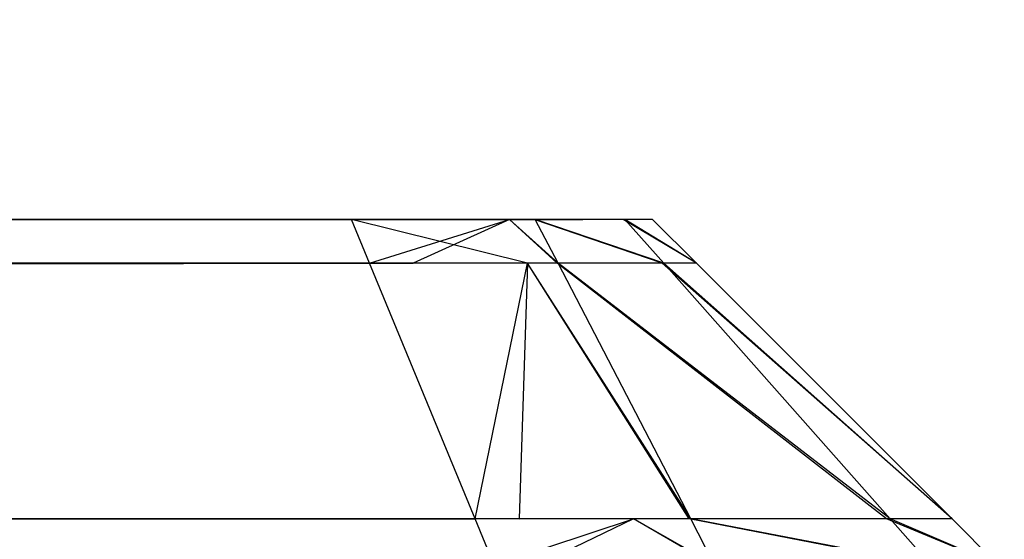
# Model space of a CAD drawing. Extents: x 0 to 1.6, y -0.5 to 0.
# Tile 118 of 182: x 1.18324 to 1.18609, y -0.48272 to -0.48121. Entities that reach past the tile are written whole.
import ezdxf

# ---------------------------------------------------------------- set-up
doc = ezdxf.new("R2010")
doc.units = 0
for name, color, linetype in [('L19_FRONT_FINION_1', 7, 'CONTINUOUS'), ('L20_FRONT_FINION_2___REPLACEMTF', 7, 'CONTINUOUS'), ('L34_KORPUS3_2', 7, 'CONTINUOUS'), ('L45_ABDECKPL_0___REPLACEMTFOREM', 7, 'CONTINUOUS'), ('L54_FRONT_FINION_1', 7, 'CONTINUOUS'), ('L55_FRONT_FINION_2___REPLACEMTF', 7, 'CONTINUOUS')]:
    doc.layers.add(name, color=color, linetype=linetype)

msp = doc.modelspace()

# ---------------------------------------------------------------- linework, layer by layer
at = {"layer": 'L19_FRONT_FINION_1', "color": 8}
for points, invisible_edges in [([(1.184381, -0.481919, 0.586376), (0.716606, -0.481792, 0.586249), (0.716606, -0.481919, 0.586376), (1.184381, -0.481919, 0.586376)], 13), ([(0.716606, -0.481792, 0.586249), (1.184381, -0.481919, 0.586376), (1.184328, -0.481792, 0.586249), (0.716606, -0.481792, 0.586249)], 14), ([(1.184202, -0.481792, 0.348322), (0.716606, -0.481919, 0.348195), (0.716606, -0.481792, 0.348322), (1.184202, -0.481792, 0.348322)], 13), ([(0.716606, -0.481919, 0.348195), (1.184202, -0.481792, 0.348322), (1.184254, -0.481919, 0.348195), (0.716606, -0.481919, 0.348195)], 14), ([(1.184659, -0.481792, 0.348322), (1.184254, -0.481919, 0.348195), (1.184202, -0.481792, 0.348322), (1.184659, -0.481792, 0.348322)], 13), ([(1.184254, -0.481919, 0.348195), (1.184659, -0.481792, 0.348322), (1.184712, -0.481919, 0.348195), (1.184254, -0.481919, 0.348195)], 14), ([(1.184381, -0.481919, 0.586376), (1.184659, -0.481792, 0.586249), (1.184328, -0.481792, 0.586249), (1.184381, -0.481919, 0.586376)], 13), ([(1.184659, -0.481792, 0.586249), (1.184381, -0.481919, 0.586376), (1.184712, -0.481919, 0.586376), (1.184659, -0.481792, 0.586249)], 14), ([(1.184659, -0.481792, 0.586249), (1.1848, -0.481919, 0.586288), (1.184734, -0.481792, 0.586174), (1.184659, -0.481792, 0.586249)], 13), ([(1.1848, -0.481919, 0.586288), (1.184659, -0.481792, 0.586249), (1.184712, -0.481919, 0.586376), (1.1848, -0.481919, 0.586288)], 14), ([(1.184659, -0.481792, 0.348322), (1.184797, -0.481919, 0.34828), (1.184712, -0.481919, 0.348195), (1.184659, -0.481792, 0.348322)], 13), ([(1.184797, -0.481919, 0.34828), (1.184659, -0.481792, 0.348322), (1.184731, -0.481792, 0.348394), (1.184797, -0.481919, 0.34828)], 14), ([(1.184731, -0.481792, 0.348394), (1.185101, -0.481919, 0.348583), (1.184797, -0.481919, 0.34828), (1.184731, -0.481792, 0.348394)], 13), ([(1.185101, -0.481919, 0.348583), (1.184731, -0.481792, 0.348394), (1.184988, -0.481792, 0.348651), (1.185101, -0.481919, 0.348583)], 14), ([(1.184734, -0.481792, 0.586174), (1.185106, -0.481919, 0.585983), (1.184993, -0.481792, 0.585915), (1.184734, -0.481792, 0.586174)], 13), ([(1.185106, -0.481919, 0.585983), (1.184734, -0.481792, 0.586174), (1.1848, -0.481919, 0.586288), (1.185106, -0.481919, 0.585983)], 14), ([(1.184988, -0.481792, 0.348651), (1.185201, -0.481919, 0.348683), (1.185101, -0.481919, 0.348583), (1.184988, -0.481792, 0.348651)], 13), ([(1.185201, -0.481919, 0.348683), (1.184988, -0.481792, 0.348651), (1.185073, -0.481792, 0.348736), (1.185201, -0.481919, 0.348683)], 14), ([(1.184993, -0.481792, 0.585915), (1.185201, -0.481919, 0.585887), (1.185073, -0.481792, 0.585835), (1.184993, -0.481792, 0.585915)], 13), ([(1.185201, -0.481919, 0.585887), (1.184993, -0.481792, 0.585915), (1.185106, -0.481919, 0.585983), (1.185201, -0.481919, 0.585887)], 14), ([(1.185073, -0.481792, 0.349246), (1.185201, -0.481919, 0.58542), (1.185201, -0.481919, 0.349193), (1.185073, -0.481792, 0.349246)], 13), ([(1.185201, -0.481919, 0.58542), (1.185073, -0.481792, 0.349246), (1.185073, -0.481792, 0.585367), (1.185201, -0.481919, 0.58542)], 14), ([(1.185073, -0.481792, 0.348736), (1.185201, -0.481919, 0.349193), (1.185201, -0.481919, 0.348683), (1.185073, -0.481792, 0.348736)], 13), ([(1.185201, -0.481919, 0.349193), (1.185073, -0.481792, 0.348736), (1.185073, -0.481792, 0.349246), (1.185201, -0.481919, 0.349193)], 14), ([(1.185073, -0.481792, 0.585835), (1.185201, -0.481919, 0.58542), (1.185073, -0.481792, 0.585367), (1.185073, -0.481792, 0.585835)], 13), ([(1.185201, -0.481919, 0.58542), (1.185073, -0.481792, 0.585835), (1.185201, -0.481919, 0.585887), (1.185201, -0.481919, 0.58542)], 14), ([(1.184687, -0.482659, 0.587115), (0.716606, -0.481919, 0.586376), (0.716606, -0.482659, 0.587115), (1.184687, -0.482659, 0.587115)], 13), ([(0.716606, -0.481919, 0.586376), (1.184687, -0.482659, 0.587115), (1.184381, -0.481919, 0.586376), (0.716606, -0.481919, 0.586376)], 14), ([(1.184254, -0.481919, 0.348195), (0.716606, -0.482659, 0.347455), (0.716606, -0.481919, 0.348195), (1.184254, -0.481919, 0.348195)], 13), ([(0.716606, -0.482659, 0.347455), (1.184254, -0.481919, 0.348195), (1.18456, -0.482659, 0.347455), (0.716606, -0.482659, 0.347455)], 14), ([(1.184712, -0.481919, 0.348195), (1.18456, -0.482659, 0.347455), (1.184254, -0.481919, 0.348195), (1.184712, -0.481919, 0.348195)], 13), ([(1.184687, -0.482659, 0.587115), (1.184712, -0.481919, 0.586376), (1.184381, -0.481919, 0.586376), (1.184687, -0.482659, 0.587115)], 13), ([(1.18456, -0.482659, 0.347455), (1.184712, -0.481919, 0.348195), (1.185018, -0.482659, 0.347455), (1.18456, -0.482659, 0.347455)], 14), ([(1.184712, -0.481919, 0.586376), (1.184687, -0.482659, 0.587115), (1.185018, -0.482659, 0.587115), (1.184712, -0.481919, 0.586376)], 14), ([(1.184712, -0.481919, 0.586376), (1.185184, -0.482659, 0.586949), (1.1848, -0.481919, 0.586288), (1.184712, -0.481919, 0.586376)], 13), ([(1.185184, -0.482659, 0.586949), (1.184712, -0.481919, 0.586376), (1.185018, -0.482659, 0.587115), (1.185184, -0.482659, 0.586949)], 14), ([(1.184712, -0.481919, 0.348195), (1.185179, -0.482659, 0.347616), (1.185018, -0.482659, 0.347455), (1.184712, -0.481919, 0.348195)], 13), ([(1.185179, -0.482659, 0.347616), (1.184712, -0.481919, 0.348195), (1.184797, -0.481919, 0.34828), (1.185179, -0.482659, 0.347616)], 14), ([(1.184797, -0.481919, 0.34828), (1.185751, -0.482659, 0.348188), (1.185179, -0.482659, 0.347616), (1.184797, -0.481919, 0.34828)], 13), ([(1.185751, -0.482659, 0.348188), (1.184797, -0.481919, 0.34828), (1.185101, -0.481919, 0.348583), (1.185751, -0.482659, 0.348188)], 14), ([(1.1848, -0.481919, 0.586288), (1.185761, -0.482659, 0.586373), (1.185106, -0.481919, 0.585983), (1.1848, -0.481919, 0.586288)], 13), ([(1.185761, -0.482659, 0.586373), (1.1848, -0.481919, 0.586288), (1.185184, -0.482659, 0.586949), (1.185761, -0.482659, 0.586373)], 14), ([(1.185101, -0.481919, 0.348583), (1.185941, -0.482659, 0.348377), (1.185751, -0.482659, 0.348188), (1.185101, -0.481919, 0.348583)], 13), ([(1.185941, -0.482659, 0.348377), (1.185101, -0.481919, 0.348583), (1.185201, -0.481919, 0.348683), (1.185941, -0.482659, 0.348377)], 14), ([(1.185106, -0.481919, 0.585983), (1.185941, -0.482659, 0.586194), (1.185201, -0.481919, 0.585887), (1.185106, -0.481919, 0.585983)], 13), ([(1.185941, -0.482659, 0.586194), (1.185106, -0.481919, 0.585983), (1.185761, -0.482659, 0.586373), (1.185941, -0.482659, 0.586194)], 14), ([(1.185941, -0.482659, 0.348888), (1.185201, -0.481919, 0.58542), (1.185941, -0.482659, 0.585725), (1.185941, -0.482659, 0.348888)], 13), ([(1.185201, -0.481919, 0.58542), (1.185941, -0.482659, 0.348888), (1.185201, -0.481919, 0.349193), (1.185201, -0.481919, 0.58542)], 14), ([(1.185941, -0.482659, 0.348377), (1.185201, -0.481919, 0.349193), (1.185941, -0.482659, 0.348888), (1.185941, -0.482659, 0.348377)], 13), ([(1.185201, -0.481919, 0.349193), (1.185941, -0.482659, 0.348377), (1.185201, -0.481919, 0.348683), (1.185201, -0.481919, 0.349193)], 14), ([(1.185941, -0.482659, 0.585725), (1.185201, -0.481919, 0.585887), (1.185941, -0.482659, 0.586194), (1.185941, -0.482659, 0.585725)], 13), ([(1.185201, -0.481919, 0.585887), (1.185941, -0.482659, 0.585725), (1.185201, -0.481919, 0.58542), (1.185201, -0.481919, 0.585887)], 14), ([(1.18456, -0.482659, 0.347455), (0.716606, -0.482792, 0.347323), (0.716606, -0.482659, 0.347455), (1.18456, -0.482659, 0.347455)], 13), ([(0.716606, -0.482792, 0.347323), (1.18456, -0.482659, 0.347455), (1.184615, -0.482792, 0.347323), (0.716606, -0.482792, 0.347323)], 14), ([(1.184742, -0.482792, 0.587248), (0.716606, -0.482659, 0.587115), (0.716606, -0.482792, 0.587248), (1.184742, -0.482792, 0.587248)], 13), ([(0.716606, -0.482659, 0.587115), (1.184742, -0.482792, 0.587248), (1.184687, -0.482659, 0.587115), (0.716606, -0.482659, 0.587115)], 14), ([(1.185018, -0.482659, 0.347455), (1.184615, -0.482792, 0.347323), (1.18456, -0.482659, 0.347455), (1.185018, -0.482659, 0.347455)], 13), ([(1.184615, -0.482792, 0.347323), (1.185018, -0.482659, 0.347455), (1.185073, -0.482792, 0.347323), (1.184615, -0.482792, 0.347323)], 14), ([(1.184742, -0.482792, 0.587248), (1.185018, -0.482659, 0.587115), (1.184687, -0.482659, 0.587115), (1.184742, -0.482792, 0.587248)], 13), ([(1.185018, -0.482659, 0.587115), (1.184742, -0.482792, 0.587248), (1.185073, -0.482792, 0.587248), (1.185018, -0.482659, 0.587115)], 14), ([(1.185018, -0.482659, 0.347455), (1.185248, -0.482792, 0.347497), (1.185073, -0.482792, 0.347323), (1.185018, -0.482659, 0.347455)], 13), ([(1.185248, -0.482792, 0.347497), (1.185018, -0.482659, 0.347455), (1.185179, -0.482659, 0.347616), (1.185248, -0.482792, 0.347497)], 14), ([(1.185018, -0.482659, 0.587115), (1.185253, -0.482792, 0.587068), (1.185184, -0.482659, 0.586949), (1.185018, -0.482659, 0.587115)], 13), ([(1.185253, -0.482792, 0.587068), (1.185018, -0.482659, 0.587115), (1.185073, -0.482792, 0.587248), (1.185253, -0.482792, 0.587068)], 14), ([(1.185179, -0.482659, 0.347616), (1.185868, -0.482792, 0.348117), (1.185248, -0.482792, 0.347497), (1.185179, -0.482659, 0.347616)], 13), ([(1.185868, -0.482792, 0.348117), (1.185179, -0.482659, 0.347616), (1.185751, -0.482659, 0.348188), (1.185868, -0.482792, 0.348117)], 14), ([(1.185184, -0.482659, 0.586949), (1.185879, -0.482792, 0.586443), (1.185761, -0.482659, 0.586373), (1.185184, -0.482659, 0.586949)], 13), ([(1.185879, -0.482792, 0.586443), (1.185184, -0.482659, 0.586949), (1.185253, -0.482792, 0.587068), (1.185879, -0.482792, 0.586443)], 14), ([(1.185751, -0.482659, 0.348188), (1.186073, -0.482792, 0.348322), (1.185868, -0.482792, 0.348117), (1.185751, -0.482659, 0.348188)], 13), ([(1.186073, -0.482792, 0.348322), (1.185751, -0.482659, 0.348188), (1.185941, -0.482659, 0.348377), (1.186073, -0.482792, 0.348322)], 14), ([(1.185761, -0.482659, 0.586373), (1.186073, -0.482792, 0.586249), (1.185941, -0.482659, 0.586194), (1.185761, -0.482659, 0.586373)], 13), ([(1.186073, -0.482792, 0.586249), (1.185761, -0.482659, 0.586373), (1.185879, -0.482792, 0.586443), (1.186073, -0.482792, 0.586249)], 14), ([(1.185941, -0.482659, 0.586194), (1.186073, -0.482792, 0.58578), (1.185941, -0.482659, 0.585725), (1.185941, -0.482659, 0.586194)], 13), ([(1.186073, -0.482792, 0.58578), (1.185941, -0.482659, 0.586194), (1.186073, -0.482792, 0.586249), (1.186073, -0.482792, 0.58578)], 14), ([(1.185941, -0.482659, 0.348377), (1.186073, -0.482792, 0.348833), (1.186073, -0.482792, 0.348322), (1.185941, -0.482659, 0.348377)], 13), ([(1.186073, -0.482792, 0.348833), (1.185941, -0.482659, 0.348377), (1.185941, -0.482659, 0.348888), (1.186073, -0.482792, 0.348833)], 14), ([(1.185941, -0.482659, 0.348888), (1.186073, -0.482792, 0.58578), (1.186073, -0.482792, 0.348833), (1.185941, -0.482659, 0.348888)], 13), ([(1.186073, -0.482792, 0.58578), (1.185941, -0.482659, 0.348888), (1.185941, -0.482659, 0.585725), (1.186073, -0.482792, 0.58578)], 14)]:
    msp.add_3dface(points, dxfattribs=dict(at, invisible_edges=invisible_edges))
at = {"layer": 'L20_FRONT_FINION_2___REPLACEMTF', "color": 250}
for points, invisible_edges in [([(0.716606, -0.481792, 0.348523), (1.184422, -0.481792, 0.348523), (1.184202, -0.481792, 0.348523), (0.716606, -0.481792, 0.348523)], 13), ([(1.184422, -0.481792, 0.348523), (0.716606, -0.481792, 0.348523), (1.184589, -0.481792, 0.348537), (1.184422, -0.481792, 0.348523)], 10), ([(1.184589, -0.481792, 0.348537), (0.716606, -0.481792, 0.348523), (0.716606, -0.481792, 0.586046), (1.184589, -0.481792, 0.348537)], 13), ([(1.184589, -0.481792, 0.348537), (0.716606, -0.481792, 0.586046), (1.184846, -0.481792, 0.348793), (1.184589, -0.481792, 0.348537)], 10), ([(1.184846, -0.481792, 0.348793), (0.716606, -0.481792, 0.586046), (1.184872, -0.481792, 0.34895), (1.184846, -0.481792, 0.348793)], 13), ([(1.184872, -0.481792, 0.34895), (0.716606, -0.481792, 0.586046), (1.184872, -0.481792, 0.349246), (1.184872, -0.481792, 0.34895)], 10), ([(1.184872, -0.481792, 0.349246), (0.716606, -0.481792, 0.586046), (1.184872, -0.481792, 0.585367), (1.184872, -0.481792, 0.349246)], 13), ([(1.184872, -0.481792, 0.585367), (0.716606, -0.481792, 0.586046), (1.184872, -0.481792, 0.585635), (1.184872, -0.481792, 0.585367)], 10), ([(1.184872, -0.481792, 0.585635), (0.716606, -0.481792, 0.586046), (1.18485, -0.481792, 0.585772), (1.184872, -0.481792, 0.585635)], 13), ([(1.18485, -0.481792, 0.585772), (0.716606, -0.481792, 0.586046), (1.184591, -0.481792, 0.586031), (1.18485, -0.481792, 0.585772)], 15), ([(1.184591, -0.481792, 0.586031), (0.716606, -0.481792, 0.586046), (1.184328, -0.481792, 0.586046), (1.184591, -0.481792, 0.586031)], 15), ([(0.716606, -0.481792, 0.586046), (1.184328, -0.481792, 0.586248), (1.184328, -0.481792, 0.586046), (0.716606, -0.481792, 0.586046)], 13), ([(1.184328, -0.481792, 0.586248), (0.716606, -0.481792, 0.586046), (0.716606, -0.481792, 0.586248), (1.184328, -0.481792, 0.586248)], 14), ([(0.716606, -0.481792, 0.348322), (1.184202, -0.481792, 0.348523), (1.184202, -0.481792, 0.348322), (0.716606, -0.481792, 0.348322)], 13), ([(1.184202, -0.481792, 0.348523), (0.716606, -0.481792, 0.348322), (0.716606, -0.481792, 0.348523), (1.184202, -0.481792, 0.348523)], 14), ([(1.184202, -0.481792, 0.348523), (1.184659, -0.481792, 0.348322), (1.184202, -0.481792, 0.348322), (1.184202, -0.481792, 0.348523)], 13), ([(1.184659, -0.481792, 0.348322), (1.184202, -0.481792, 0.348523), (1.184422, -0.481792, 0.348523), (1.184659, -0.481792, 0.348322)], 14), ([(1.184503, -0.481792, 0.586046), (1.184591, -0.481792, 0.586031), (1.184328, -0.481792, 0.586046), (1.184503, -0.481792, 0.586046)], 15), ([(1.184328, -0.481792, 0.586248), (1.184503, -0.481792, 0.586046), (1.184328, -0.481792, 0.586046), (1.184328, -0.481792, 0.586248)], 13), ([(1.184503, -0.481792, 0.586046), (1.184328, -0.481792, 0.586248), (1.184659, -0.481792, 0.586248), (1.184503, -0.481792, 0.586046)], 14), ([(1.184422, -0.481792, 0.348523), (1.184731, -0.481792, 0.348394), (1.184659, -0.481792, 0.348322), (1.184422, -0.481792, 0.348523)], 13), ([(1.184731, -0.481792, 0.348394), (1.184422, -0.481792, 0.348523), (1.184589, -0.481792, 0.348537), (1.184731, -0.481792, 0.348394)], 14), ([(1.184503, -0.481792, 0.586046), (1.184734, -0.481792, 0.586173), (1.184591, -0.481792, 0.586031), (1.184503, -0.481792, 0.586046)], 13), ([(1.184734, -0.481792, 0.586173), (1.184503, -0.481792, 0.586046), (1.184659, -0.481792, 0.586248), (1.184734, -0.481792, 0.586173)], 14), ([(1.184589, -0.481792, 0.348537), (1.184988, -0.481792, 0.348651), (1.184731, -0.481792, 0.348394), (1.184589, -0.481792, 0.348537)], 13), ([(1.184988, -0.481792, 0.348651), (1.184589, -0.481792, 0.348537), (1.184846, -0.481792, 0.348793), (1.184988, -0.481792, 0.348651)], 14), ([(1.184591, -0.481792, 0.586031), (1.184993, -0.481792, 0.585914), (1.18485, -0.481792, 0.585772), (1.184591, -0.481792, 0.586031)], 13), ([(1.184993, -0.481792, 0.585914), (1.184591, -0.481792, 0.586031), (1.184734, -0.481792, 0.586173), (1.184993, -0.481792, 0.585914)], 14), ([(1.184846, -0.481792, 0.348793), (1.185073, -0.481792, 0.348736), (1.184988, -0.481792, 0.348651), (1.184846, -0.481792, 0.348793)], 13), ([(1.185073, -0.481792, 0.348736), (1.184846, -0.481792, 0.348793), (1.184872, -0.481792, 0.34895), (1.185073, -0.481792, 0.348736)], 14), ([(1.18485, -0.481792, 0.585772), (1.185073, -0.481792, 0.585834), (1.184872, -0.481792, 0.585635), (1.18485, -0.481792, 0.585772)], 13), ([(1.185073, -0.481792, 0.585834), (1.18485, -0.481792, 0.585772), (1.184993, -0.481792, 0.585914), (1.185073, -0.481792, 0.585834)], 14), ([(1.184872, -0.481792, 0.585635), (1.185073, -0.481792, 0.585367), (1.184872, -0.481792, 0.585367), (1.184872, -0.481792, 0.585635)], 13), ([(1.185073, -0.481792, 0.585367), (1.184872, -0.481792, 0.585635), (1.185073, -0.481792, 0.585834), (1.185073, -0.481792, 0.585367)], 14), ([(1.184872, -0.481792, 0.34895), (1.185073, -0.481792, 0.349246), (1.185073, -0.481792, 0.348736), (1.184872, -0.481792, 0.34895)], 13), ([(1.185073, -0.481792, 0.349246), (1.184872, -0.481792, 0.34895), (1.184872, -0.481792, 0.349246), (1.185073, -0.481792, 0.349246)], 14), ([(1.184872, -0.481792, 0.585367), (1.185073, -0.481792, 0.349246), (1.184872, -0.481792, 0.349246), (1.184872, -0.481792, 0.585367)], 13), ([(1.185073, -0.481792, 0.349246), (1.184872, -0.481792, 0.585367), (1.185073, -0.481792, 0.585367), (1.185073, -0.481792, 0.349246)], 14)]:
    msp.add_3dface(points, dxfattribs=dict(at, invisible_edges=invisible_edges))
at = {"layer": 'L34_KORPUS3_2', "color": 8}
for points, invisible_edges in [([(1.597088, -0.000595), (0.9, -0.497407), (0.9, -0.000595), (1.597088, -0.000595)], 13), ([(0.9, -0.497407), (1.597088, -0.000595), (1.597091, -0.497407), (0.9, -0.497407)], 10), ([(0.9, -0.497405, 0.00769), (1.597088, -0.000597, 0.00769), (0.9, -0.000597, 0.00769), (0.9, -0.497405, 0.00769)], 13), ([(1.597088, -0.000597, 0.00769), (0.9, -0.497405, 0.00769), (1.597091, -0.497405, 0.00769), (1.597088, -0.000597, 0.00769)], 10)]:
    msp.add_3dface(points, dxfattribs=dict(at, invisible_edges=invisible_edges))
at = {"layer": 'L45_ABDECKPL_0___REPLACEMTFOREM', "color": 39}
for points, invisible_edges in [([(1.128221, -0.501185, 0.602705), (1.598384, -0.002372, 0.602705), (1.124135, -0.002372, 0.602705), (1.128221, -0.501185, 0.602705)], 13), ([(1.598384, -0.002369, 0.590716), (1.128221, -0.501188, 0.590716), (1.128221, -0.002369, 0.590716), (1.598384, -0.002369, 0.590716)], 13), ([(1.128221, -0.501188, 0.590716), (1.598384, -0.002369, 0.590716), (1.598335, -0.501188, 0.590716), (1.128221, -0.501188, 0.590716)], 10), ([(1.598384, -0.002372, 0.602705), (1.128221, -0.501185, 0.602705), (1.598335, -0.501185, 0.602705), (1.598384, -0.002372, 0.602705)], 10)]:
    msp.add_3dface(points, dxfattribs=dict(at, invisible_edges=invisible_edges))
at = {"layer": 'L54_FRONT_FINION_1', "color": 8}
for points, invisible_edges in [([(0.5, -0.481792, 0.01123), (1.184254, -0.481919, 0.011102), (0.5, -0.481919, 0.011102), (0.5, -0.481792, 0.01123)], 13), ([(1.184254, -0.481919, 0.011102), (0.5, -0.481792, 0.01123), (1.184202, -0.481792, 0.01123), (1.184254, -0.481919, 0.011102)], 14), ([(1.184381, -0.481919, 0.343424), (0.5, -0.481792, 0.343297), (0.5, -0.481919, 0.343424), (1.184381, -0.481919, 0.343424)], 13), ([(0.5, -0.481792, 0.343297), (1.184381, -0.481919, 0.343424), (1.184328, -0.481792, 0.343297), (0.5, -0.481792, 0.343297)], 14), ([(1.184202, -0.481792, 0.01123), (1.184712, -0.481919, 0.011102), (1.184254, -0.481919, 0.011102), (1.184202, -0.481792, 0.01123)], 13), ([(1.184712, -0.481919, 0.011102), (1.184202, -0.481792, 0.01123), (1.184659, -0.481792, 0.01123), (1.184712, -0.481919, 0.011102)], 14), ([(1.184381, -0.481919, 0.343424), (1.184659, -0.481792, 0.343297), (1.184328, -0.481792, 0.343297), (1.184381, -0.481919, 0.343424)], 13), ([(1.184659, -0.481792, 0.343297), (1.184381, -0.481919, 0.343424), (1.184712, -0.481919, 0.343424), (1.184659, -0.481792, 0.343297)], 14), ([(1.184659, -0.481792, 0.01123), (1.184797, -0.481919, 0.011187), (1.184712, -0.481919, 0.011102), (1.184659, -0.481792, 0.01123)], 13), ([(1.184797, -0.481919, 0.011187), (1.184659, -0.481792, 0.01123), (1.184731, -0.481792, 0.011302), (1.184797, -0.481919, 0.011187)], 14), ([(1.184659, -0.481792, 0.343297), (1.1848, -0.481919, 0.343336), (1.184734, -0.481792, 0.343222), (1.184659, -0.481792, 0.343297)], 13), ([(1.1848, -0.481919, 0.343336), (1.184659, -0.481792, 0.343297), (1.184712, -0.481919, 0.343424), (1.1848, -0.481919, 0.343336)], 14), ([(1.184731, -0.481792, 0.011302), (1.185101, -0.481919, 0.011491), (1.184797, -0.481919, 0.011187), (1.184731, -0.481792, 0.011302)], 13), ([(1.185101, -0.481919, 0.011491), (1.184731, -0.481792, 0.011302), (1.184988, -0.481792, 0.011559), (1.185101, -0.481919, 0.011491)], 14), ([(1.184734, -0.481792, 0.343222), (1.185106, -0.481919, 0.343031), (1.184993, -0.481792, 0.342963), (1.184734, -0.481792, 0.343222)], 13), ([(1.185106, -0.481919, 0.343031), (1.184734, -0.481792, 0.343222), (1.1848, -0.481919, 0.343336), (1.185106, -0.481919, 0.343031)], 14), ([(1.184988, -0.481792, 0.011559), (1.185201, -0.481919, 0.011591), (1.185101, -0.481919, 0.011491), (1.184988, -0.481792, 0.011559)], 13), ([(1.185201, -0.481919, 0.011591), (1.184988, -0.481792, 0.011559), (1.185073, -0.481792, 0.011644), (1.185201, -0.481919, 0.011591)], 14), ([(1.184993, -0.481792, 0.342963), (1.185201, -0.481919, 0.342935), (1.185073, -0.481792, 0.342883), (1.184993, -0.481792, 0.342963)], 13), ([(1.185201, -0.481919, 0.342935), (1.184993, -0.481792, 0.342963), (1.185106, -0.481919, 0.343031), (1.185201, -0.481919, 0.342935)], 14), ([(1.185073, -0.481792, 0.342883), (1.185201, -0.481919, 0.342468), (1.185073, -0.481792, 0.342415), (1.185073, -0.481792, 0.342883)], 13), ([(1.185201, -0.481919, 0.342468), (1.185073, -0.481792, 0.342883), (1.185201, -0.481919, 0.342935), (1.185201, -0.481919, 0.342468)], 14), ([(1.185073, -0.481792, 0.011644), (1.185201, -0.481919, 0.012102), (1.185201, -0.481919, 0.011591), (1.185073, -0.481792, 0.011644)], 13), ([(1.185201, -0.481919, 0.012102), (1.185073, -0.481792, 0.011644), (1.185073, -0.481792, 0.012154), (1.185201, -0.481919, 0.012102)], 14), ([(1.185073, -0.481792, 0.012154), (1.185201, -0.481919, 0.342468), (1.185201, -0.481919, 0.012102), (1.185073, -0.481792, 0.012154)], 13), ([(1.185201, -0.481919, 0.342468), (1.185073, -0.481792, 0.012154), (1.185073, -0.481792, 0.342415), (1.185201, -0.481919, 0.342468)], 14), ([(1.184254, -0.481919, 0.011102), (0.5, -0.482659, 0.010363), (0.5, -0.481919, 0.011102), (1.184254, -0.481919, 0.011102)], 13), ([(0.5, -0.482659, 0.010363), (1.184254, -0.481919, 0.011102), (1.18456, -0.482659, 0.010363), (0.5, -0.482659, 0.010363)], 14), ([(1.184687, -0.482659, 0.344164), (0.5, -0.481919, 0.343424), (0.5, -0.482659, 0.344164), (1.184687, -0.482659, 0.344164)], 13), ([(0.5, -0.481919, 0.343424), (1.184687, -0.482659, 0.344164), (1.184381, -0.481919, 0.343424), (0.5, -0.481919, 0.343424)], 14), ([(1.184712, -0.481919, 0.011102), (1.18456, -0.482659, 0.010363), (1.184254, -0.481919, 0.011102), (1.184712, -0.481919, 0.011102)], 13), ([(1.184687, -0.482659, 0.344164), (1.184712, -0.481919, 0.343424), (1.184381, -0.481919, 0.343424), (1.184687, -0.482659, 0.344164)], 13), ([(1.18456, -0.482659, 0.010363), (1.184712, -0.481919, 0.011102), (1.185018, -0.482659, 0.010363), (1.18456, -0.482659, 0.010363)], 14), ([(1.184712, -0.481919, 0.343424), (1.184687, -0.482659, 0.344164), (1.185018, -0.482659, 0.344164), (1.184712, -0.481919, 0.343424)], 14), ([(1.184712, -0.481919, 0.011102), (1.185179, -0.482659, 0.010523), (1.185018, -0.482659, 0.010363), (1.184712, -0.481919, 0.011102)], 13), ([(1.185179, -0.482659, 0.010523), (1.184712, -0.481919, 0.011102), (1.184797, -0.481919, 0.011187), (1.185179, -0.482659, 0.010523)], 14), ([(1.184712, -0.481919, 0.343424), (1.185184, -0.482659, 0.343998), (1.1848, -0.481919, 0.343336), (1.184712, -0.481919, 0.343424)], 13), ([(1.185184, -0.482659, 0.343998), (1.184712, -0.481919, 0.343424), (1.185018, -0.482659, 0.344164), (1.185184, -0.482659, 0.343998)], 14), ([(1.184797, -0.481919, 0.011187), (1.185751, -0.482659, 0.011096), (1.185179, -0.482659, 0.010523), (1.184797, -0.481919, 0.011187)], 13), ([(1.185751, -0.482659, 0.011096), (1.184797, -0.481919, 0.011187), (1.185101, -0.481919, 0.011491), (1.185751, -0.482659, 0.011096)], 14), ([(1.1848, -0.481919, 0.343336), (1.185761, -0.482659, 0.343421), (1.185106, -0.481919, 0.343031), (1.1848, -0.481919, 0.343336)], 13), ([(1.185761, -0.482659, 0.343421), (1.1848, -0.481919, 0.343336), (1.185184, -0.482659, 0.343998), (1.185761, -0.482659, 0.343421)], 14), ([(1.185101, -0.481919, 0.011491), (1.185941, -0.482659, 0.011285), (1.185751, -0.482659, 0.011096), (1.185101, -0.481919, 0.011491)], 13), ([(1.185941, -0.482659, 0.011285), (1.185101, -0.481919, 0.011491), (1.185201, -0.481919, 0.011591), (1.185941, -0.482659, 0.011285)], 14), ([(1.185106, -0.481919, 0.343031), (1.185941, -0.482659, 0.343242), (1.185201, -0.481919, 0.342935), (1.185106, -0.481919, 0.343031)], 13), ([(1.185941, -0.482659, 0.343242), (1.185106, -0.481919, 0.343031), (1.185761, -0.482659, 0.343421), (1.185941, -0.482659, 0.343242)], 14), ([(1.185941, -0.482659, 0.342773), (1.185201, -0.481919, 0.342935), (1.185941, -0.482659, 0.343242), (1.185941, -0.482659, 0.342773)], 13), ([(1.185201, -0.481919, 0.342935), (1.185941, -0.482659, 0.342773), (1.185201, -0.481919, 0.342468), (1.185201, -0.481919, 0.342935)], 14), ([(1.185941, -0.482659, 0.011285), (1.185201, -0.481919, 0.012102), (1.185941, -0.482659, 0.011796), (1.185941, -0.482659, 0.011285)], 13), ([(1.185201, -0.481919, 0.012102), (1.185941, -0.482659, 0.011285), (1.185201, -0.481919, 0.011591), (1.185201, -0.481919, 0.012102)], 14), ([(1.185941, -0.482659, 0.011796), (1.185201, -0.481919, 0.342468), (1.185941, -0.482659, 0.342773), (1.185941, -0.482659, 0.011796)], 13), ([(1.185201, -0.481919, 0.342468), (1.185941, -0.482659, 0.011796), (1.185201, -0.481919, 0.012102), (1.185201, -0.481919, 0.342468)], 14), ([(0.5, -0.482792, 0.344297), (1.184687, -0.482659, 0.344164), (0.5, -0.482659, 0.344164), (0.5, -0.482792, 0.344297)], 13), ([(1.184687, -0.482659, 0.344164), (0.5, -0.482792, 0.344297), (1.184742, -0.482792, 0.344297), (1.184687, -0.482659, 0.344164)], 14), ([(1.18456, -0.482659, 0.010363), (0.5, -0.482792, 0.01023), (0.5, -0.482659, 0.010363), (1.18456, -0.482659, 0.010363)], 13), ([(0.5, -0.482792, 0.01023), (1.18456, -0.482659, 0.010363), (1.184615, -0.482792, 0.01023), (0.5, -0.482792, 0.01023)], 14), ([(1.185018, -0.482659, 0.010363), (1.184615, -0.482792, 0.01023), (1.18456, -0.482659, 0.010363), (1.185018, -0.482659, 0.010363)], 13), ([(1.184615, -0.482792, 0.01023), (1.185018, -0.482659, 0.010363), (1.185073, -0.482792, 0.01023), (1.184615, -0.482792, 0.01023)], 14), ([(1.184742, -0.482792, 0.344297), (1.185018, -0.482659, 0.344164), (1.184687, -0.482659, 0.344164), (1.184742, -0.482792, 0.344297)], 13), ([(1.185018, -0.482659, 0.344164), (1.184742, -0.482792, 0.344297), (1.185073, -0.482792, 0.344297), (1.185018, -0.482659, 0.344164)], 14), ([(1.185018, -0.482659, 0.344164), (1.185253, -0.482792, 0.344117), (1.185184, -0.482659, 0.343998), (1.185018, -0.482659, 0.344164)], 13), ([(1.185253, -0.482792, 0.344117), (1.185018, -0.482659, 0.344164), (1.185073, -0.482792, 0.344297), (1.185253, -0.482792, 0.344117)], 14), ([(1.185018, -0.482659, 0.010363), (1.185248, -0.482792, 0.010404), (1.185073, -0.482792, 0.01023), (1.185018, -0.482659, 0.010363)], 13), ([(1.185248, -0.482792, 0.010404), (1.185018, -0.482659, 0.010363), (1.185179, -0.482659, 0.010523), (1.185248, -0.482792, 0.010404)], 14), ([(1.185179, -0.482659, 0.010523), (1.185868, -0.482792, 0.011024), (1.185248, -0.482792, 0.010404), (1.185179, -0.482659, 0.010523)], 13), ([(1.185868, -0.482792, 0.011024), (1.185179, -0.482659, 0.010523), (1.185751, -0.482659, 0.011096), (1.185868, -0.482792, 0.011024)], 14), ([(1.185184, -0.482659, 0.343998), (1.185879, -0.482792, 0.343492), (1.185761, -0.482659, 0.343421), (1.185184, -0.482659, 0.343998)], 13), ([(1.185879, -0.482792, 0.343492), (1.185184, -0.482659, 0.343998), (1.185253, -0.482792, 0.344117), (1.185879, -0.482792, 0.343492)], 14), ([(1.185751, -0.482659, 0.011096), (1.186073, -0.482792, 0.01123), (1.185868, -0.482792, 0.011024), (1.185751, -0.482659, 0.011096)], 13), ([(1.186073, -0.482792, 0.01123), (1.185751, -0.482659, 0.011096), (1.185941, -0.482659, 0.011285), (1.186073, -0.482792, 0.01123)], 14), ([(1.185761, -0.482659, 0.343421), (1.186073, -0.482792, 0.343297), (1.185941, -0.482659, 0.343242), (1.185761, -0.482659, 0.343421)], 13), ([(1.186073, -0.482792, 0.343297), (1.185761, -0.482659, 0.343421), (1.185879, -0.482792, 0.343492), (1.186073, -0.482792, 0.343297)], 14), ([(1.185941, -0.482659, 0.011796), (1.186073, -0.482792, 0.342828), (1.186073, -0.482792, 0.011741), (1.185941, -0.482659, 0.011796)], 13), ([(1.186073, -0.482792, 0.342828), (1.185941, -0.482659, 0.011796), (1.185941, -0.482659, 0.342773), (1.186073, -0.482792, 0.342828)], 14), ([(1.185941, -0.482659, 0.011285), (1.186073, -0.482792, 0.011741), (1.186073, -0.482792, 0.01123), (1.185941, -0.482659, 0.011285)], 13), ([(1.186073, -0.482792, 0.011741), (1.185941, -0.482659, 0.011285), (1.185941, -0.482659, 0.011796), (1.186073, -0.482792, 0.011741)], 14), ([(1.185941, -0.482659, 0.343242), (1.186073, -0.482792, 0.342828), (1.185941, -0.482659, 0.342773), (1.185941, -0.482659, 0.343242)], 13), ([(1.186073, -0.482792, 0.342828), (1.185941, -0.482659, 0.343242), (1.186073, -0.482792, 0.343297), (1.186073, -0.482792, 0.342828)], 14)]:
    msp.add_3dface(points, dxfattribs=dict(at, invisible_edges=invisible_edges))
at = {"layer": 'L55_FRONT_FINION_2___REPLACEMTF', "color": 250}
for points, invisible_edges in [([(0.5, -0.481792, 0.011431), (1.184202, -0.481792, 0.01123), (0.5, -0.481792, 0.01123), (0.5, -0.481792, 0.011431)], 13), ([(1.184202, -0.481792, 0.01123), (0.5, -0.481792, 0.011431), (1.184202, -0.481792, 0.011431), (1.184202, -0.481792, 0.01123)], 14), ([(0.5, -0.481792, 0.343296), (1.184328, -0.481792, 0.343094), (0.5, -0.481792, 0.343094), (0.5, -0.481792, 0.343296)], 13), ([(1.184328, -0.481792, 0.343094), (0.5, -0.481792, 0.343296), (1.184328, -0.481792, 0.343296), (1.184328, -0.481792, 0.343094)], 14), ([(0.5, -0.481792, 0.343094), (1.184202, -0.481792, 0.011431), (0.5, -0.481792, 0.011431), (0.5, -0.481792, 0.343094)], 13), ([(1.184202, -0.481792, 0.011431), (0.5, -0.481792, 0.343094), (1.184576, -0.481792, 0.011431), (1.184202, -0.481792, 0.011431)], 10), ([(1.184576, -0.481792, 0.011431), (0.5, -0.481792, 0.343094), (1.184589, -0.481792, 0.011444), (1.184576, -0.481792, 0.011431)], 13), ([(1.184589, -0.481792, 0.011444), (0.5, -0.481792, 0.343094), (1.184846, -0.481792, 0.011702), (1.184589, -0.481792, 0.011444)], 10), ([(1.184846, -0.481792, 0.011702), (0.5, -0.481792, 0.343094), (1.184872, -0.481792, 0.011727), (1.184846, -0.481792, 0.011702)], 13), ([(1.184872, -0.481792, 0.011727), (0.5, -0.481792, 0.343094), (1.184872, -0.481792, 0.012154), (1.184872, -0.481792, 0.011727)], 10), ([(1.184872, -0.481792, 0.012154), (0.5, -0.481792, 0.343094), (1.184872, -0.481792, 0.342414), (1.184872, -0.481792, 0.012154)], 13), ([(1.184872, -0.481792, 0.342414), (0.5, -0.481792, 0.343094), (1.184872, -0.481792, 0.342682), (1.184872, -0.481792, 0.342414)], 10), ([(1.184872, -0.481792, 0.342682), (0.5, -0.481792, 0.343094), (1.18485, -0.481792, 0.34282), (1.184872, -0.481792, 0.342682)], 15), ([(1.18485, -0.481792, 0.34282), (0.5, -0.481792, 0.343094), (1.184591, -0.481792, 0.343079), (1.18485, -0.481792, 0.34282)], 15), ([(1.184591, -0.481792, 0.343079), (0.5, -0.481792, 0.343094), (1.184503, -0.481792, 0.343094), (1.184591, -0.481792, 0.343079)], 15), ([(1.184503, -0.481792, 0.343094), (0.5, -0.481792, 0.343094), (1.184328, -0.481792, 0.343094), (1.184503, -0.481792, 0.343094)], 11), ([(1.184202, -0.481792, 0.011431), (1.184659, -0.481792, 0.01123), (1.184202, -0.481792, 0.01123), (1.184202, -0.481792, 0.011431)], 13), ([(1.184659, -0.481792, 0.01123), (1.184202, -0.481792, 0.011431), (1.184576, -0.481792, 0.011431), (1.184659, -0.481792, 0.01123)], 14), ([(1.184328, -0.481792, 0.343296), (1.184503, -0.481792, 0.343094), (1.184328, -0.481792, 0.343094), (1.184328, -0.481792, 0.343296)], 13), ([(1.184503, -0.481792, 0.343094), (1.184328, -0.481792, 0.343296), (1.184659, -0.481792, 0.343296), (1.184503, -0.481792, 0.343094)], 14), ([(1.184503, -0.481792, 0.343094), (1.184734, -0.481792, 0.343221), (1.184591, -0.481792, 0.343079), (1.184503, -0.481792, 0.343094)], 13), ([(1.184734, -0.481792, 0.343221), (1.184503, -0.481792, 0.343094), (1.184659, -0.481792, 0.343296), (1.184734, -0.481792, 0.343221)], 14), ([(1.184576, -0.481792, 0.011431), (1.184731, -0.481792, 0.011302), (1.184659, -0.481792, 0.01123), (1.184576, -0.481792, 0.011431)], 13), ([(1.184731, -0.481792, 0.011302), (1.184576, -0.481792, 0.011431), (1.184589, -0.481792, 0.011444), (1.184731, -0.481792, 0.011302)], 14), ([(1.184589, -0.481792, 0.011444), (1.184988, -0.481792, 0.011559), (1.184731, -0.481792, 0.011302), (1.184589, -0.481792, 0.011444)], 13), ([(1.184988, -0.481792, 0.011559), (1.184589, -0.481792, 0.011444), (1.184846, -0.481792, 0.011702), (1.184988, -0.481792, 0.011559)], 14), ([(1.184591, -0.481792, 0.343079), (1.184993, -0.481792, 0.342962), (1.18485, -0.481792, 0.34282), (1.184591, -0.481792, 0.343079)], 13), ([(1.184993, -0.481792, 0.342962), (1.184591, -0.481792, 0.343079), (1.184734, -0.481792, 0.343221), (1.184993, -0.481792, 0.342962)], 14), ([(1.184846, -0.481792, 0.011702), (1.185073, -0.481792, 0.011644), (1.184988, -0.481792, 0.011559), (1.184846, -0.481792, 0.011702)], 13), ([(1.185073, -0.481792, 0.011644), (1.184846, -0.481792, 0.011702), (1.184872, -0.481792, 0.011727), (1.185073, -0.481792, 0.011644)], 14), ([(1.18485, -0.481792, 0.34282), (1.185073, -0.481792, 0.342882), (1.184872, -0.481792, 0.342682), (1.18485, -0.481792, 0.34282)], 13), ([(1.185073, -0.481792, 0.342882), (1.18485, -0.481792, 0.34282), (1.184993, -0.481792, 0.342962), (1.185073, -0.481792, 0.342882)], 14), ([(1.184872, -0.481792, 0.342414), (1.185073, -0.481792, 0.012154), (1.184872, -0.481792, 0.012154), (1.184872, -0.481792, 0.342414)], 13), ([(1.185073, -0.481792, 0.012154), (1.184872, -0.481792, 0.342414), (1.185073, -0.481792, 0.342414), (1.185073, -0.481792, 0.012154)], 14), ([(1.184872, -0.481792, 0.011727), (1.185073, -0.481792, 0.012154), (1.185073, -0.481792, 0.011644), (1.184872, -0.481792, 0.011727)], 13), ([(1.185073, -0.481792, 0.012154), (1.184872, -0.481792, 0.011727), (1.184872, -0.481792, 0.012154), (1.185073, -0.481792, 0.012154)], 14), ([(1.184872, -0.481792, 0.342682), (1.185073, -0.481792, 0.342414), (1.184872, -0.481792, 0.342414), (1.184872, -0.481792, 0.342682)], 13), ([(1.185073, -0.481792, 0.342414), (1.184872, -0.481792, 0.342682), (1.185073, -0.481792, 0.342882), (1.185073, -0.481792, 0.342414)], 14)]:
    msp.add_3dface(points, dxfattribs=dict(at, invisible_edges=invisible_edges))

doc.saveas('drawing.dxf')
